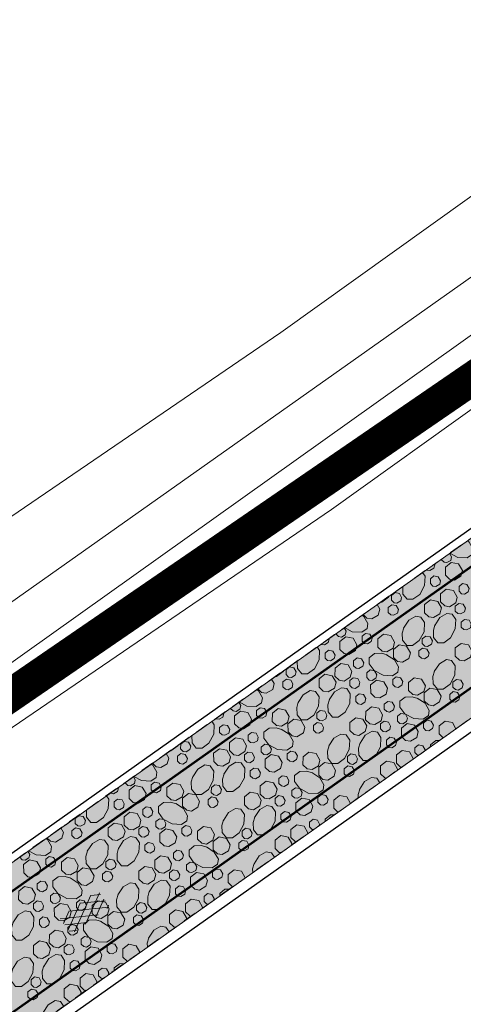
# Model space of a CAD drawing. Header units: metres. Extents: x 148425 to 149111, y 486065 to 486671.
# Tile 70 of 81: x 148836 to 148856, y 486541 to 486585. Entities that reach past the tile are written whole.
import ezdxf

# ---------------------------------------------------------------- set-up
doc = ezdxf.new("R2010")
doc.units = ezdxf.units.M
doc.header["$MEASUREMENT"] = 0
doc.linetypes.add('1-3 (0.10)', pattern=[4, 1, -3])
doc.linetypes.add('DGN Style 2', pattern=[1, 0.6, -0.4])
for name, color, linetype, lineweight in [('BWR-alg-topografie', 7, 'Continuous', 13), ('BWR-nieuw-belijning-1-3 streep dik 100', 51, '1-3 (0.10)', 0), ('BWR-verw-drain ø 80', 60, 'drainagew', 30), ('BWR-verw-situatie', 214, 'DGN Style 2', 13), ('TOP-L-topo objecten vlak', 7, 'Continuous', 0), ('WVB-alg-onderhoek', 7, 'Continuous', 30), ('WVB-alg-werkgrens', 6, 'Continuous', 53), ('WVB-pen-dik 013', 1, 'Continuous', 0), ('WVB-raster-20%', 254, 'Continuous', 30)]:
    doc.layers.add(name, color=color, linetype=linetype, lineweight=lineweight)
doc.styles.add('Style-WORKING', font='WORKING.shx')
doc.linetypes.add('drainagew', pattern='A,2.1,["V",Style-WORKING,S=0.700002,R=0,X=-0.228,Y=-0.367],2.9,-0.32,0.02,-0.32,0.4,-0.32,0.05,-0.32', length=6.75)

# ---------------------------------------------------------------- blocks, each defined once
blk = doc.blocks.new('ASFALT')
at = {"layer": 'BWR-alg-topografie'}
for p, q in [((0.537, 0.737), (-0.001, 0.426)), ((1.137, 0.736), (0, 0.079)), ((1.483, -0.166), (0, 0.693)), ((1.737, 0.736), (0.177, -0.165)), ((2.083, -0.164), (0.524, 0.736)), ((2.113, 0.607), (0.778, -0.165)), ((2.111, 0.166), (1.124, 0.736)), ((2.112, 0.513), (1.725, 0.736)), ((0.884, -0.164), (0, 0.346)), ((0.284, -0.164), (0, 0)), ((2.112, 0.259), (1.377, -0.163)), ((2.113, -0.086), (1.978, -0.163))]:
    blk.add_line(p, q, dxfattribs=at)

msp = doc.modelspace()

# ---------------------------------------------------------------- hatches: boundary and pattern name
at = {"layer": 'WVB-raster-20%', "linetype": 'Continuous', "lineweight": 0}
msp.add_hatch(color=256, dxfattribs=at).paths.add_polyline_path([(148881.41, 486571.474), (148877.61, 486576.856), (148876.778, 486576.267), (148876.59, 486576.134), (148873.345, 486573.845), (148819.821, 486536.01), (148814.821, 486532.476), (148784.362, 486510.962), (148776.146, 486505.143), (148779.979, 486499.688), (148788.271, 486505.553), (148826.535, 486532.613), (148869.871, 486563.316)], flags=0)

# ---------------------------------------------------------------- linework, layer by layer
at = {"layer": 'BWR-nieuw-belijning-1-3 streep dik 100', "color": 7, "const_width": 0.1, "flags": 128}
for points in [[(148878.207, 486576.011), (148785.01, 486510.066)], [(148880.77, 486572.381), (148869.23, 486564.222), (148825.894, 486533.519), (148787.63, 486506.459)]]:
    msp.add_lwpolyline(points, dxfattribs=at)
at = {"layer": 'BWR-verw-drain ø 80', "linetype": 'drainagew', "ltscale": 2.5}
msp.add_line((148843.43, 486553.135), (148877.379, 486577.184), dxfattribs=at)
at = {"layer": 'BWR-verw-drain ø 80', "ltscale": 2.5, "flags": 128}
msp.add_lwpolyline([(148881.706, 486571.055), (148858.77, 486554.809), (148806.123, 486517.537), (148596.266, 486369.117)], dxfattribs=at)
at = {"layer": 'BWR-verw-drain ø 80', "linetype": 'drainagew', "ltscale": 2.5, "flags": 128}
msp.add_lwpolyline([(148591.935, 486375.24), (148606.478, 486385.525), (148659.79, 486423.23), (148687.475, 486442.81), (148740.134, 486480.053), (148771.197, 486502.022), (148807.002, 486527.345), (148824.546, 486539.759), (148843.43, 486553.135)], dxfattribs=at)
at = {"layer": 'BWR-verw-situatie'}
for p, q in [((148819.821, 486536.01), (148873.345, 486573.845)), ((148788.271, 486505.553), (148881.414, 486571.47))]:
    msp.add_line(p, q, dxfattribs=at)
at = {"layer": 'TOP-L-topo objecten vlak', "color": 7, "linetype": 'Continuous', "lineweight": 0}
for p, q in [((148872.072, 486584.701), (148814.329, 486543.836)), ((148873.258, 486583.021), (148816.209, 486542.335)), ((148873.524, 486579.947), (148850.392, 486563.342)), ((148850.392, 486563.342), (148824.969, 486546.005))]:
    msp.add_line(p, q, dxfattribs=at)
at = {"layer": 'TOP-L-topo objecten vlak', "color": 7, "linetype": 'Continuous', "lineweight": 0, "flags": 128}
msp.add_lwpolyline([(148870.307, 486587.202), (148868.349, 486585.8), (148848.118, 486571.311), (148830.057, 486558.979), (148813.283, 486546.996), (148808.272, 486543.416), (148781.696, 486524.539)], dxfattribs=at)
at = {"layer": 'WVB-alg-onderhoek', "lineweight": 40, "ltscale": 500}
msp.add_3dface([(148601.941, 486074.385), (149104.348, 486429.086), (148938.821, 486663.542), (148436.414, 486308.842)], dxfattribs=at)
at = {"layer": 'WVB-alg-werkgrens', "linetype": 'Continuous', "ltscale": 2.5, "const_width": 1.5, "flags": 128}
msp.add_lwpolyline([(148933.417, 486497.811), (148874.414, 486581.384), (148538.89, 486351.023), (148526.845, 486327.911), (148530.985, 486325.229), (148531.106, 486326.817), (148532.707, 486327.686), (148532.626, 486326.155), (148530.985, 486325.229), (148539.247, 486319.878), (148535.438, 486309.432), (148532.522, 486299.181), (148531.73, 486286.904), (148532.07, 486275.415), (148533.054, 486268.785), (148534.125, 486264.381), (148536.125, 486258.311), (148550.85, 486226.663)], close=True, dxfattribs=at)
at = {"layer": 'WVB-pen-dik 013'}
for p, q in [((148855.337, 486561.084), (148855.337, 486561.116)), ((148850.597, 486557.738), (148850.597, 486557.765)), ((148845.857, 486554.391), (148845.857, 486554.414)), ((148855.416, 486553.075), (148855.232, 486553.249)), ((148841.117, 486551.045), (148841.117, 486551.064)), ((148850.683, 486549.722), (148850.492, 486549.903)), ((148836.377, 486547.698), (148836.377, 486547.713))]:
    msp.add_line(p, q, dxfattribs=at)
at = {"layer": 'WVB-pen-dik 013', "flags": 128}
for points in [[(148856.5, 486561.937), (148856.587, 486561.881), (148856.767, 486561.564), (148856.735, 486561.333), (148856.493, 486561.169), (148856.07, 486561.191), (148855.713, 486561.382)], [(148855.703, 486561.374), (148855.794, 486561.214), (148855.752, 486561.056), (148855.582, 486560.954), (148855.453, 486560.973), (148855.337, 486561.084)], [(148855.016, 486560.888), (148855.033, 486560.857), (148854.99, 486560.701), (148854.82, 486560.6), (148854.69, 486560.618), (148854.667, 486560.642)], [(148855.516, 486560.39), (148855.514, 486560.756), (148855.78, 486560.965), (148856.107, 486560.9), (148856.276, 486560.605), (148856.206, 486560.345), (148855.919, 486560.173), (148855.705, 486560.208), (148855.516, 486560.39)], [(148854.486, 486560.514), (148854.597, 486560.347), (148854.578, 486559.924), (148854.364, 486559.528), (148854.057, 486559.305), (148853.795, 486559.304), (148853.604, 486559.543), (148853.593, 486559.862), (148853.601, 486559.888)], [(148854.842, 486560.009), (148854.842, 486560.23), (148854.998, 486560.355), (148855.196, 486560.318), (148855.296, 486560.137), (148855.257, 486559.981), (148855.083, 486559.88), (148854.956, 486559.9), (148854.842, 486560.009)], [(148856.126, 486559.664), (148856.126, 486559.885), (148856.282, 486560.01), (148856.48, 486559.973), (148856.58, 486559.792), (148856.541, 486559.636), (148856.367, 486559.535), (148856.24, 486559.555), (148856.126, 486559.664)], [(148852.992, 486559.458), (148852.961, 486559.401), (148852.657, 486559.177), (148852.594, 486559.177)], [(148853.092, 486559.263), (148853.093, 486559.482), (148853.25, 486559.607), (148853.448, 486559.57), (148853.547, 486559.389), (148853.504, 486559.233), (148853.334, 486559.132), (148853.207, 486559.152), (148853.092, 486559.263)], [(148855.289, 486559.19), (148855.291, 486559.555), (148855.553, 486559.765), (148855.883, 486559.701), (148856.049, 486559.405), (148855.979, 486559.144), (148855.696, 486558.972), (148855.482, 486559.007), (148855.289, 486559.19)], [(148852.439, 486559.067), (148852.559, 486558.856), (148852.489, 486558.596), (148852.203, 486558.424), (148851.988, 486558.46), (148851.815, 486558.626)], [(148852.947, 486558.714), (148852.947, 486558.935), (148853.103, 486559.06), (148853.301, 486559.019), (148853.401, 486558.842), (148853.362, 486558.686), (148853.188, 486558.585), (148853.061, 486558.605), (148852.947, 486558.714)], [(148854.577, 486558.702), (148854.576, 486559.068), (148854.841, 486559.277), (148855.169, 486559.212), (148855.337, 486558.918), (148855.267, 486558.657), (148854.981, 486558.486), (148854.767, 486558.521), (148854.577, 486558.702)], [(148855.958, 486558.775), (148855.955, 486558.996), (148856.115, 486559.121), (148856.313, 486559.083), (148856.413, 486558.903), (148856.37, 486558.747), (148856.2, 486558.645), (148856.07, 486558.664), (148855.958, 486558.775)], [(148851.762, 486558.589), (148851.847, 486558.534), (148852.027, 486558.218), (148851.994, 486557.987), (148851.753, 486557.822), (148851.33, 486557.845), (148850.976, 486558.033)], [(148853.634, 486558.006), (148853.864, 486558.361), (148854.178, 486558.543), (148854.412, 486558.506), (148854.577, 486558.265), (148854.554, 486557.842), (148854.341, 486557.446), (148854.037, 486557.222), (148853.773, 486557.223), (148853.585, 486557.46), (148853.57, 486557.78), (148853.642, 486558.024)], [(148855.035, 486558.132), (148855.267, 486558.488), (148855.58, 486558.669), (148855.816, 486558.634), (148855.977, 486558.393), (148855.958, 486557.969), (148855.744, 486557.574), (148855.437, 486557.351), (148855.174, 486557.349), (148854.984, 486557.588), (148854.973, 486557.908), (148855.043, 486558.15)], [(148856.222, 486558.055), (148856.222, 486558.275), (148856.378, 486558.401), (148856.576, 486558.363), (148856.676, 486558.183), (148856.637, 486558.026), (148856.463, 486557.925), (148856.336, 486557.945), (148856.222, 486558.055)], [(148850.964, 486558.025), (148851.054, 486557.867), (148851.012, 486557.709), (148850.842, 486557.608), (148850.713, 486557.626), (148850.597, 486557.738)], [(148850.775, 486557.043), (148850.774, 486557.41), (148851.04, 486557.619), (148851.367, 486557.553), (148851.535, 486557.259), (148851.465, 486556.998), (148851.179, 486556.827), (148850.965, 486556.862), (148850.775, 486557.043)], [(148851.765, 486557.427), (148851.766, 486557.648), (148851.923, 486557.771), (148852.121, 486557.733), (148852.222, 486557.557), (148852.18, 486557.399), (148852.01, 486557.297), (148851.881, 486557.316), (148851.765, 486557.427)], [(148852.472, 486557.158), (148852.474, 486557.524), (148852.737, 486557.733), (148853.066, 486557.669), (148853.232, 486557.373), (148853.162, 486557.113), (148852.88, 486556.941), (148852.665, 486556.976), (148852.472, 486557.158)], [(148854.472, 486557.309), (148854.473, 486557.527), (148854.629, 486557.653), (148854.827, 486557.615), (148854.927, 486557.435), (148854.884, 486557.279), (148854.714, 486557.177), (148854.587, 486557.197), (148854.472, 486557.309)], [(148850.277, 486557.539), (148850.293, 486557.51), (148850.25, 486557.355), (148850.08, 486557.253), (148849.95, 486557.272), (148849.929, 486557.293)], [(148853.179, 486556.687), (148853.177, 486557.053), (148853.441, 486557.26), (148853.771, 486557.196), (148853.939, 486556.902), (148853.869, 486556.641), (148853.583, 486556.47), (148853.368, 486556.505), (148853.179, 486556.687)], [(148855.957, 486556.748), (148855.956, 486557.114), (148856.221, 486557.323), (148856.549, 486557.257), (148856.717, 486556.963), (148856.647, 486556.702), (148856.361, 486556.531), (148856.146, 486556.566), (148855.957, 486556.748)], [(148849.747, 486557.164), (148849.857, 486557.001), (148849.838, 486556.577), (148849.624, 486556.182), (148849.317, 486555.958), (148849.054, 486555.957), (148848.864, 486556.196), (148848.853, 486556.515), (148848.859, 486556.536)], [(148850.102, 486556.663), (148850.102, 486556.883), (148850.258, 486557.009), (148850.456, 486556.971), (148850.556, 486556.791), (148850.516, 486556.634), (148850.343, 486556.533), (148850.216, 486556.553), (148850.102, 486556.663)], [(148852.872, 486556.81), (148853.227, 486556.58), (148853.407, 486556.263), (148853.374, 486556.032), (148853.133, 486555.868), (148852.71, 486555.89), (148852.312, 486556.102), (148852.09, 486556.408), (148852.091, 486556.671), (148852.326, 486556.859), (148852.646, 486556.874), (148852.89, 486556.801)], [(148854.327, 486556.76), (148854.327, 486556.98), (148854.483, 486557.106), (148854.681, 486557.065), (148854.781, 486556.888), (148854.742, 486556.731), (148854.568, 486556.63), (148854.441, 486556.65), (148854.327, 486556.76)], [(148850.549, 486555.843), (148850.551, 486556.209), (148850.813, 486556.418), (148851.143, 486556.354), (148851.309, 486556.058), (148851.239, 486555.798), (148850.956, 486555.626), (148850.742, 486555.661), (148850.549, 486555.843)], [(148851.386, 486556.318), (148851.386, 486556.538), (148851.542, 486556.664), (148851.74, 486556.626), (148851.84, 486556.446), (148851.801, 486556.289), (148851.627, 486556.188), (148851.5, 486556.208), (148851.386, 486556.318)], [(148855.014, 486556.051), (148855.243, 486556.406), (148855.558, 486556.589), (148855.792, 486556.552), (148855.957, 486556.31), (148855.934, 486555.887), (148855.721, 486555.492), (148855.417, 486555.268), (148855.153, 486555.268), (148854.964, 486555.505), (148854.95, 486555.825), (148855.022, 486556.069)], [(148848.248, 486556.105), (148848.221, 486556.054), (148847.917, 486555.83), (148847.86, 486555.83)], [(148848.351, 486555.917), (148848.353, 486556.135), (148848.509, 486556.261), (148848.707, 486556.223), (148848.807, 486556.043), (148848.764, 486555.887), (148848.594, 486555.785), (148848.467, 486555.805), (148848.351, 486555.917)], [(148849.837, 486555.356), (148849.835, 486555.722), (148850.101, 486555.931), (148850.429, 486555.865), (148850.597, 486555.571), (148850.527, 486555.31), (148850.241, 486555.139), (148850.026, 486555.174), (148849.837, 486555.356)], [(148851.977, 486555.783), (148851.977, 486556.004), (148852.135, 486556.127), (148852.333, 486556.09), (148852.434, 486555.913), (148852.392, 486555.755), (148852.222, 486555.653), (148852.092, 486555.672), (148851.977, 486555.783)], [(148847.7, 486555.717), (148847.819, 486555.51), (148847.749, 486555.249), (148847.462, 486555.078), (148847.248, 486555.113), (148847.077, 486555.277)], [(148848.207, 486555.368), (148848.207, 486555.588), (148848.363, 486555.714), (148848.561, 486555.673), (148848.661, 486555.496), (148848.621, 486555.339), (148848.448, 486555.238), (148848.321, 486555.258), (148848.207, 486555.368)], [(148851.218, 486555.428), (148851.215, 486555.649), (148851.375, 486555.774), (148851.573, 486555.736), (148851.672, 486555.556), (148851.629, 486555.4), (148851.459, 486555.299), (148851.33, 486555.317), (148851.218, 486555.428)], [(148852.155, 486555.089), (148852.154, 486555.455), (148852.419, 486555.664), (148852.747, 486555.599), (148852.915, 486555.304), (148852.845, 486555.044), (148852.559, 486554.872), (148852.345, 486554.907), (148852.155, 486555.089)], [(148853.145, 486555.473), (148853.146, 486555.693), (148853.303, 486555.817), (148853.501, 486555.779), (148853.602, 486555.602), (148853.56, 486555.444), (148853.39, 486555.343), (148853.261, 486555.361), (148853.145, 486555.473)], [(148853.852, 486555.204), (148853.854, 486555.569), (148854.116, 486555.779), (148854.446, 486555.715), (148854.612, 486555.419), (148854.542, 486555.158), (148854.26, 486554.986), (148854.045, 486555.022), (148853.852, 486555.204)], [(148855.851, 486555.354), (148855.853, 486555.573), (148856.009, 486555.698), (148856.207, 486555.661), (148856.307, 486555.48), (148856.264, 486555.324), (148856.094, 486555.223), (148855.967, 486555.243), (148855.851, 486555.354)], [(148847.025, 486555.24), (148847.106, 486555.188), (148847.287, 486554.871), (148847.254, 486554.64), (148847.012, 486554.476), (148846.589, 486554.498), (148846.24, 486554.685)], [(148848.894, 486554.659), (148849.123, 486555.014), (148849.438, 486555.197), (148849.672, 486555.16), (148849.837, 486554.918), (148849.814, 486554.495), (148849.601, 486554.099), (148849.297, 486553.876), (148849.033, 486553.876), (148848.844, 486554.113), (148848.83, 486554.433), (148848.902, 486554.677)], [(148850.295, 486554.785), (148850.527, 486555.142), (148850.839, 486555.323), (148851.076, 486555.288), (148851.237, 486555.046), (148851.217, 486554.623), (148851.004, 486554.227), (148850.696, 486554.004), (148850.434, 486554.002), (148850.244, 486554.242), (148850.233, 486554.561), (148850.303, 486554.804)], [(148851.482, 486554.708), (148851.482, 486554.929), (148851.638, 486555.054), (148851.836, 486555.017), (148851.936, 486554.836), (148851.896, 486554.68), (148851.723, 486554.579), (148851.595, 486554.599), (148851.482, 486554.708)], [(148854.558, 486554.732), (148854.557, 486555.098), (148854.821, 486555.306), (148855.15, 486555.242), (148855.318, 486554.947), (148855.248, 486554.687), (148854.962, 486554.515), (148854.748, 486554.551), (148854.558, 486554.732)], [(148855.707, 486554.805), (148855.707, 486555.026), (148855.863, 486555.151), (148856.06, 486555.11), (148856.161, 486554.933), (148856.121, 486554.777), (148855.948, 486554.676), (148855.82, 486554.696), (148855.707, 486554.805)], [(148846.226, 486554.675), (148846.313, 486554.521), (148846.272, 486554.363), (148846.102, 486554.261), (148845.972, 486554.28), (148845.857, 486554.391)], [(148852.766, 486554.363), (148852.766, 486554.584), (148852.922, 486554.709), (148853.12, 486554.672), (148853.22, 486554.491), (148853.18, 486554.335), (148853.007, 486554.234), (148852.88, 486554.254), (148852.766, 486554.363)], [(148854.251, 486554.855), (148854.606, 486554.625), (148854.787, 486554.309), (148854.754, 486554.078), (148854.512, 486553.913), (148854.089, 486553.936), (148853.692, 486554.148), (148853.47, 486554.453), (148853.471, 486554.717), (148853.706, 486554.904), (148854.026, 486554.919), (148854.27, 486554.847)], [(148845.538, 486554.189), (148845.552, 486554.164), (148845.509, 486554.008), (148845.339, 486553.906), (148845.21, 486553.925), (148845.191, 486553.944)], [(148846.035, 486553.697), (148846.034, 486554.063), (148846.299, 486554.272), (148846.627, 486554.207), (148846.795, 486553.912), (148846.725, 486553.651), (148846.439, 486553.48), (148846.225, 486553.515), (148846.035, 486553.697)], [(148847.025, 486554.081), (148847.025, 486554.301), (148847.183, 486554.425), (148847.381, 486554.387), (148847.482, 486554.21), (148847.44, 486554.052), (148847.27, 486553.95), (148847.14, 486553.969), (148847.025, 486554.081)], [(148847.732, 486553.812), (148847.734, 486554.177), (148847.996, 486554.387), (148848.326, 486554.323), (148848.492, 486554.027), (148848.422, 486553.766), (148848.14, 486553.594), (148847.925, 486553.629), (148847.732, 486553.812)], [(148849.731, 486553.962), (148849.733, 486554.181), (148849.889, 486554.306), (148850.087, 486554.269), (148850.187, 486554.088), (148850.144, 486553.932), (148849.974, 486553.831), (148849.847, 486553.851), (148849.731, 486553.962)], [(148851.929, 486553.888), (148851.931, 486554.254), (148852.193, 486554.464), (148852.523, 486554.4), (148852.689, 486554.104), (148852.619, 486553.843), (148852.336, 486553.671), (148852.121, 486553.706), (148851.929, 486553.888)], [(148853.357, 486553.829), (148853.357, 486554.049), (148853.515, 486554.173), (148853.713, 486554.135), (148853.813, 486553.958), (148853.772, 486553.8), (148853.602, 486553.699), (148853.472, 486553.717), (148853.357, 486553.829)], [(148845.009, 486553.815), (148845.117, 486553.654), (148845.097, 486553.231), (148844.884, 486552.835), (148844.576, 486552.612), (148844.314, 486552.61), (148844.124, 486552.849), (148844.113, 486553.169), (148844.117, 486553.185)], [(148845.361, 486553.316), (148845.362, 486553.537), (148845.518, 486553.662), (148845.716, 486553.624), (148845.816, 486553.444), (148845.776, 486553.288), (148845.603, 486553.187), (148845.475, 486553.207), (148845.361, 486553.316)], [(148848.438, 486553.34), (148848.437, 486553.706), (148848.701, 486553.914), (148849.03, 486553.85), (148849.198, 486553.555), (148849.128, 486553.295), (148848.842, 486553.123), (148848.628, 486553.159), (148848.438, 486553.34)], [(148849.586, 486553.413), (148849.587, 486553.634), (148849.743, 486553.759), (148849.94, 486553.718), (148850.041, 486553.541), (148850.001, 486553.385), (148849.828, 486553.284), (148849.7, 486553.304), (148849.586, 486553.413)], [(148851.217, 486553.401), (148851.215, 486553.767), (148851.481, 486553.976), (148851.809, 486553.911), (148851.977, 486553.616), (148851.907, 486553.356), (148851.621, 486553.184), (148851.406, 486553.22), (148851.217, 486553.401)], [(148852.598, 486553.474), (148852.595, 486553.695), (148852.754, 486553.82), (148852.952, 486553.782), (148853.052, 486553.602), (148853.009, 486553.446), (148852.839, 486553.344), (148852.71, 486553.363), (148852.598, 486553.474)], [(148853.535, 486553.134), (148853.534, 486553.501), (148853.799, 486553.71), (148854.127, 486553.644), (148854.295, 486553.35), (148854.225, 486553.089), (148853.939, 486552.918), (148853.724, 486552.953), (148853.535, 486553.134)], [(148854.525, 486553.518), (148854.525, 486553.739), (148854.683, 486553.862), (148854.881, 486553.825), (148854.981, 486553.648), (148854.94, 486553.49), (148854.77, 486553.388), (148854.64, 486553.407), (148854.525, 486553.518)], [(148855.232, 486553.249), (148855.234, 486553.615), (148855.496, 486553.824), (148855.826, 486553.76), (148855.985, 486553.478)], [(148846.646, 486552.971), (148846.646, 486553.192), (148846.802, 486553.317), (148847, 486553.279), (148847.1, 486553.099), (148847.06, 486552.943), (148846.887, 486552.841), (148846.759, 486552.862), (148846.646, 486552.971)], [(148848.131, 486553.463), (148848.486, 486553.233), (148848.667, 486552.917), (148848.634, 486552.686), (148848.392, 486552.521), (148847.969, 486552.544), (148847.572, 486552.756), (148847.35, 486553.061), (148847.351, 486553.325), (148847.586, 486553.512), (148847.906, 486553.527), (148848.15, 486553.454)], [(148850.273, 486552.705), (148850.503, 486553.06), (148850.818, 486553.242), (148851.052, 486553.205), (148851.217, 486552.964), (148851.194, 486552.541), (148850.981, 486552.145), (148850.677, 486551.921), (148850.413, 486551.922), (148850.224, 486552.159), (148850.209, 486552.479), (148850.282, 486552.723)], [(148851.675, 486552.831), (148851.906, 486553.187), (148852.219, 486553.368), (148852.455, 486553.333), (148852.617, 486553.092), (148852.597, 486552.668), (148852.384, 486552.273), (148852.076, 486552.049), (148851.814, 486552.048), (148851.624, 486552.287), (148851.613, 486552.606), (148851.683, 486552.849)], [(148843.504, 486552.751), (148843.481, 486552.707), (148843.177, 486552.484), (148843.126, 486552.484)], [(148843.611, 486552.57), (148843.613, 486552.789), (148843.769, 486552.914), (148843.967, 486552.876), (148844.067, 486552.696), (148844.024, 486552.54), (148843.854, 486552.439), (148843.727, 486552.459), (148843.611, 486552.57)], [(148845.809, 486552.496), (148845.811, 486552.862), (148846.073, 486553.071), (148846.403, 486553.007), (148846.569, 486552.712), (148846.499, 486552.451), (148846.216, 486552.279), (148846.001, 486552.314), (148845.809, 486552.496)], [(148847.237, 486552.437), (148847.237, 486552.657), (148847.395, 486552.781), (148847.593, 486552.743), (148847.693, 486552.566), (148847.652, 486552.408), (148847.482, 486552.307), (148847.352, 486552.325), (148847.237, 486552.437)], [(148852.861, 486552.754), (148852.862, 486552.974), (148853.018, 486553.1), (148853.216, 486553.062), (148853.316, 486552.882), (148853.276, 486552.725), (148853.103, 486552.624), (148852.975, 486552.644), (148852.861, 486552.754)], [(148854.145, 486552.409), (148854.146, 486552.629), (148854.302, 486552.755), (148854.5, 486552.717), (148854.6, 486552.537), (148854.588, 486552.488)], [(148854.85, 486552.674), (148854.85, 486552.762), (148855.085, 486552.95), (148855.25, 486552.957)], [(148842.962, 486552.368), (148843.078, 486552.163), (148843.008, 486551.903), (148842.722, 486551.731), (148842.508, 486551.766), (148842.339, 486551.928)], [(148843.466, 486552.021), (148843.467, 486552.242), (148843.623, 486552.367), (148843.82, 486552.326), (148843.921, 486552.149), (148843.881, 486551.993), (148843.708, 486551.891), (148843.58, 486551.912), (148843.466, 486552.021)], [(148845.097, 486552.009), (148845.095, 486552.375), (148845.361, 486552.584), (148845.689, 486552.519), (148845.857, 486552.224), (148845.787, 486551.964), (148845.501, 486551.792), (148845.286, 486551.828), (148845.097, 486552.009)], [(148846.478, 486552.081), (148846.475, 486552.303), (148846.634, 486552.428), (148846.832, 486552.39), (148846.932, 486552.209), (148846.889, 486552.054), (148846.719, 486551.952), (148846.59, 486551.971), (148846.478, 486552.081)], [(148847.415, 486551.742), (148847.414, 486552.109), (148847.679, 486552.317), (148848.007, 486552.252), (148848.175, 486551.958), (148848.105, 486551.697), (148847.819, 486551.526), (148847.604, 486551.561), (148847.415, 486551.742)], [(148848.405, 486552.126), (148848.405, 486552.347), (148848.563, 486552.47), (148848.761, 486552.432), (148848.861, 486552.255), (148848.82, 486552.098), (148848.65, 486551.996), (148848.52, 486552.015), (148848.405, 486552.126)], [(148849.112, 486551.857), (148849.114, 486552.223), (148849.376, 486552.432), (148849.706, 486552.368), (148849.872, 486552.072), (148849.802, 486551.812), (148849.519, 486551.64), (148849.305, 486551.675), (148849.112, 486551.857)], [(148851.111, 486552.008), (148851.113, 486552.226), (148851.269, 486552.352), (148851.467, 486552.314), (148851.567, 486552.134), (148851.524, 486551.978), (148851.354, 486551.876), (148851.227, 486551.896), (148851.111, 486552.008)], [(148853.309, 486551.934), (148853.311, 486552.3), (148853.573, 486552.509), (148853.902, 486552.445), (148854.069, 486552.149), (148854.059, 486552.113)], [(148854.31, 486552.291), (148854.259, 486552.299), (148854.145, 486552.409)], [(148842.288, 486551.892), (148842.366, 486551.841), (148842.547, 486551.525), (148842.514, 486551.294), (148842.272, 486551.129), (148841.849, 486551.152), (148841.503, 486551.336)], [(148844.153, 486551.312), (148844.383, 486551.667), (148844.698, 486551.85), (148844.932, 486551.813), (148845.097, 486551.571), (148845.074, 486551.148), (148844.861, 486550.753), (148844.556, 486550.529), (148844.293, 486550.53), (148844.104, 486550.767), (148844.089, 486551.087), (148844.162, 486551.331)], [(148845.555, 486551.439), (148845.786, 486551.795), (148846.099, 486551.976), (148846.335, 486551.941), (148846.496, 486551.7), (148846.477, 486551.276), (148846.264, 486550.881), (148845.956, 486550.657), (148845.694, 486550.656), (148845.504, 486550.895), (148845.493, 486551.214), (148845.563, 486551.457)], [(148849.818, 486551.386), (148849.817, 486551.752), (148850.08, 486551.959), (148850.41, 486551.895), (148850.578, 486551.601), (148850.508, 486551.34), (148850.222, 486551.169), (148850.008, 486551.204), (148849.818, 486551.386)], [(148852.597, 486551.447), (148852.595, 486551.813), (148852.861, 486552.022), (148853.189, 486551.956), (148853.357, 486551.662), (148853.341, 486551.605)], [(148853.54, 486551.746), (148853.501, 486551.752), (148853.309, 486551.934)], [(148846.741, 486551.362), (148846.742, 486551.582), (148846.898, 486551.708), (148847.096, 486551.67), (148847.196, 486551.49), (148847.156, 486551.333), (148846.983, 486551.232), (148846.855, 486551.252), (148846.741, 486551.362)], [(148849.511, 486551.508), (148849.866, 486551.279), (148850.047, 486550.962), (148850.014, 486550.731), (148849.772, 486550.567), (148849.349, 486550.589), (148848.952, 486550.801), (148848.73, 486551.107), (148848.73, 486551.37), (148848.965, 486551.558), (148849.285, 486551.572), (148849.529, 486551.5)], [(148850.966, 486551.459), (148850.967, 486551.679), (148851.123, 486551.805), (148851.32, 486551.764), (148851.421, 486551.587), (148851.381, 486551.43), (148851.208, 486551.329), (148851.08, 486551.349), (148850.966, 486551.459)], [(148852.848, 486551.255), (148852.786, 486551.265), (148852.597, 486551.447)], [(148841.487, 486551.325), (148841.573, 486551.174), (148841.532, 486551.016), (148841.362, 486550.915), (148841.232, 486550.933), (148841.117, 486551.045)], [(148842.285, 486550.734), (148842.285, 486550.955), (148842.443, 486551.078), (148842.641, 486551.04), (148842.741, 486550.863), (148842.7, 486550.705), (148842.53, 486550.604), (148842.4, 486550.623), (148842.285, 486550.734)], [(148842.992, 486550.465), (148842.994, 486550.831), (148843.256, 486551.04), (148843.586, 486550.976), (148843.752, 486550.68), (148843.682, 486550.42), (148843.399, 486550.248), (148843.185, 486550.283), (148842.992, 486550.465)], [(148847.188, 486550.542), (148847.19, 486550.907), (148847.453, 486551.117), (148847.782, 486551.053), (148847.948, 486550.757), (148847.878, 486550.496), (148847.596, 486550.325), (148847.381, 486550.36), (148847.188, 486550.542)], [(148848.025, 486551.016), (148848.026, 486551.237), (148848.182, 486551.363), (148848.38, 486551.325), (148848.48, 486551.144), (148848.44, 486550.988), (148848.267, 486550.887), (148848.139, 486550.907), (148848.025, 486551.016)], [(148851.653, 486550.75), (148851.883, 486551.105), (148852.198, 486551.288), (148852.432, 486551.251), (148852.565, 486551.055)], [(148840.8, 486550.84), (148840.812, 486550.817), (148840.769, 486550.661), (148840.599, 486550.56), (148840.47, 486550.579), (148840.453, 486550.595)], [(148841.295, 486550.35), (148841.294, 486550.716), (148841.559, 486550.925), (148841.887, 486550.86), (148842.055, 486550.565), (148841.985, 486550.305), (148841.699, 486550.134), (148841.484, 486550.169), (148841.295, 486550.35)], [(148843.698, 486549.993), (148843.697, 486550.36), (148843.96, 486550.567), (148844.29, 486550.503), (148844.458, 486550.209), (148844.388, 486549.948), (148844.102, 486549.777), (148843.888, 486549.812), (148843.698, 486549.993)], [(148844.991, 486550.616), (148844.993, 486550.834), (148845.149, 486550.96), (148845.347, 486550.922), (148845.447, 486550.742), (148845.404, 486550.586), (148845.234, 486550.484), (148845.107, 486550.504), (148844.991, 486550.616)], [(148846.477, 486550.055), (148846.475, 486550.421), (148846.741, 486550.63), (148847.069, 486550.564), (148847.237, 486550.27), (148847.167, 486550.009), (148846.881, 486549.838), (148846.666, 486549.873), (148846.477, 486550.055)], [(148848.617, 486550.482), (148848.617, 486550.703), (148848.775, 486550.826), (148848.973, 486550.789), (148849.073, 486550.612), (148849.032, 486550.454), (148848.862, 486550.352), (148848.732, 486550.371), (148848.617, 486550.482)], [(148851.596, 486550.369), (148851.589, 486550.524), (148851.662, 486550.768)], [(148840.271, 486550.466), (148840.376, 486550.308), (148840.357, 486549.884), (148840.144, 486549.488), (148839.836, 486549.265), (148839.574, 486549.264), (148839.384, 486549.503), (148839.373, 486549.822), (148839.376, 486549.833)], [(148840.621, 486549.969), (148840.622, 486550.19), (148840.778, 486550.316), (148840.976, 486550.278), (148841.076, 486550.097), (148841.036, 486549.941), (148840.863, 486549.84), (148840.735, 486549.86), (148840.621, 486549.969)], [(148843.391, 486550.116), (148843.746, 486549.887), (148843.927, 486549.57), (148843.894, 486549.339), (148843.652, 486549.174), (148843.229, 486549.197), (148842.832, 486549.409), (148842.61, 486549.715), (148842.61, 486549.978), (148842.845, 486550.166), (148843.165, 486550.18), (148843.409, 486550.108)], [(148844.846, 486550.067), (148844.847, 486550.287), (148845.003, 486550.413), (148845.2, 486550.371), (148845.301, 486550.194), (148845.261, 486550.038), (148845.088, 486549.937), (148844.96, 486549.957), (148844.846, 486550.067)], [(148847.858, 486550.127), (148847.855, 486550.348), (148848.014, 486550.473), (148848.212, 486550.435), (148848.312, 486550.255), (148848.269, 486550.099), (148848.099, 486549.997), (148847.97, 486550.016), (148847.858, 486550.127)], [(148848.795, 486549.788), (148848.793, 486550.154), (148849.059, 486550.363), (148849.387, 486550.298), (148849.555, 486550.003), (148849.485, 486549.742), (148849.199, 486549.571), (148848.984, 486549.606), (148848.795, 486549.788)], [(148849.785, 486550.172), (148849.785, 486550.392), (148849.943, 486550.516), (148850.141, 486550.478), (148850.241, 486550.301), (148850.2, 486550.143), (148850.03, 486550.041), (148849.9, 486550.06), (148849.785, 486550.172)], [(148850.492, 486549.903), (148850.494, 486550.268), (148850.756, 486550.478), (148851.086, 486550.414), (148851.249, 486550.123)], [(148841.068, 486549.15), (148841.07, 486549.515), (148841.333, 486549.725), (148841.662, 486549.661), (148841.828, 486549.365), (148841.758, 486549.104), (148841.476, 486548.932), (148841.261, 486548.968), (148841.068, 486549.15)], [(148841.905, 486549.624), (148841.906, 486549.845), (148842.062, 486549.971), (148842.26, 486549.933), (148842.36, 486549.752), (148842.32, 486549.596), (148842.147, 486549.495), (148842.019, 486549.515), (148841.905, 486549.624)], [(148845.533, 486549.358), (148845.763, 486549.713), (148846.078, 486549.896), (148846.312, 486549.859), (148846.477, 486549.617), (148846.454, 486549.194), (148846.24, 486548.798), (148845.936, 486548.575), (148845.673, 486548.575), (148845.484, 486548.812), (148845.469, 486549.132), (148845.542, 486549.376)], [(148846.934, 486549.484), (148847.166, 486549.841), (148847.479, 486550.022), (148847.715, 486549.986), (148847.876, 486549.745), (148847.857, 486549.322), (148847.644, 486548.926), (148847.336, 486548.703), (148847.074, 486548.701), (148846.884, 486548.94), (148846.872, 486549.26), (148846.943, 486549.502)], [(148848.121, 486549.407), (148848.122, 486549.628), (148848.278, 486549.753), (148848.476, 486549.715), (148848.576, 486549.535), (148848.536, 486549.379), (148848.363, 486549.278), (148848.235, 486549.298), (148848.121, 486549.407)], [(148838.761, 486549.398), (148838.74, 486549.361), (148838.436, 486549.137), (148838.391, 486549.137)], [(148838.871, 486549.223), (148838.873, 486549.442), (148839.029, 486549.568), (148839.227, 486549.53), (148839.327, 486549.349), (148839.284, 486549.194), (148839.114, 486549.092), (148838.986, 486549.112), (148838.871, 486549.223)], [(148840.357, 486548.663), (148840.355, 486549.029), (148840.621, 486549.238), (148840.948, 486549.172), (148841.117, 486548.878), (148841.047, 486548.617), (148840.761, 486548.446), (148840.546, 486548.481), (148840.357, 486548.663)], [(148842.497, 486549.09), (148842.497, 486549.311), (148842.655, 486549.434), (148842.853, 486549.397), (148842.953, 486549.22), (148842.912, 486549.062), (148842.742, 486548.96), (148842.612, 486548.979), (148842.497, 486549.09)], [(148849.405, 486549.062), (148849.406, 486549.283), (148849.562, 486549.408), (148849.76, 486549.37), (148849.86, 486549.19), (148849.844, 486549.127)], [(148850.11, 486549.316), (148850.11, 486549.416), (148850.345, 486549.603), (148850.528, 486549.612)], [(148838.223, 486549.018), (148838.338, 486548.817), (148838.268, 486548.556), (148837.982, 486548.385), (148837.768, 486548.42), (148837.602, 486548.579)], [(148838.726, 486548.674), (148838.727, 486548.895), (148838.883, 486549.021), (148839.08, 486548.979), (148839.181, 486548.802), (148839.141, 486548.646), (148838.968, 486548.545), (148838.84, 486548.565), (148838.726, 486548.674)], [(148841.738, 486548.735), (148841.735, 486548.956), (148841.894, 486549.081), (148842.092, 486549.043), (148842.192, 486548.863), (148842.149, 486548.707), (148841.979, 486548.605), (148841.85, 486548.624), (148841.738, 486548.735)], [(148842.675, 486548.396), (148842.673, 486548.762), (148842.939, 486548.971), (148843.267, 486548.905), (148843.435, 486548.611), (148843.365, 486548.35), (148843.079, 486548.179), (148842.864, 486548.214), (148842.675, 486548.396)], [(148843.665, 486548.779), (148843.665, 486549), (148843.823, 486549.124), (148844.021, 486549.086), (148844.121, 486548.909), (148844.08, 486548.751), (148843.91, 486548.649), (148843.78, 486548.668), (148843.665, 486548.779)], [(148844.372, 486548.51), (148844.374, 486548.876), (148844.636, 486549.086), (148844.966, 486549.022), (148845.132, 486548.726), (148845.062, 486548.465), (148844.779, 486548.293), (148844.565, 486548.328), (148844.372, 486548.51)], [(148846.371, 486548.661), (148846.373, 486548.88), (148846.529, 486549.005), (148846.727, 486548.967), (148846.827, 486548.787), (148846.784, 486548.631), (148846.614, 486548.53), (148846.486, 486548.55), (148846.371, 486548.661)], [(148848.568, 486548.587), (148848.57, 486548.953), (148848.832, 486549.163), (148849.162, 486549.099), (148849.328, 486548.803), (148849.315, 486548.752)], [(148849.583, 486548.943), (148849.519, 486548.953), (148849.405, 486549.062)], [(148837.551, 486548.543), (148837.626, 486548.494), (148837.807, 486548.178), (148837.774, 486547.947), (148837.532, 486547.782), (148837.109, 486547.805), (148836.766, 486547.988)], [(148839.413, 486547.966), (148839.643, 486548.321), (148839.958, 486548.503), (148840.192, 486548.467), (148840.356, 486548.225), (148840.334, 486547.802), (148840.12, 486547.406), (148839.816, 486547.182), (148839.553, 486547.183), (148839.364, 486547.42), (148839.349, 486547.74), (148839.422, 486547.984)], [(148840.814, 486548.092), (148841.046, 486548.449), (148841.359, 486548.63), (148841.595, 486548.594), (148841.756, 486548.353), (148841.737, 486547.93), (148841.524, 486547.534), (148841.216, 486547.311), (148840.954, 486547.309), (148840.764, 486547.548), (148840.752, 486547.868), (148840.823, 486548.11)], [(148842.001, 486548.015), (148842.001, 486548.236), (148842.158, 486548.361), (148842.356, 486548.323), (148842.456, 486548.143), (148842.416, 486547.987), (148842.243, 486547.885), (148842.115, 486547.906), (148842.001, 486548.015)], [(148845.078, 486548.039), (148845.077, 486548.405), (148845.34, 486548.613), (148845.67, 486548.549), (148845.838, 486548.254), (148845.768, 486547.994), (148845.482, 486547.822), (148845.267, 486547.857), (148845.078, 486548.039)], [(148846.226, 486548.112), (148846.227, 486548.333), (148846.383, 486548.458), (148846.58, 486548.417), (148846.681, 486548.24), (148846.641, 486548.084), (148846.468, 486547.983), (148846.34, 486548.003), (148846.226, 486548.112)], [(148847.857, 486548.1), (148847.855, 486548.466), (148848.121, 486548.675), (148848.448, 486548.61), (148848.617, 486548.315), (148848.597, 486548.244)], [(148848.813, 486548.397), (148848.761, 486548.405), (148848.568, 486548.587)], [(148836.749, 486547.976), (148836.833, 486547.827), (148836.792, 486547.67), (148836.622, 486547.568), (148836.492, 486547.587), (148836.377, 486547.698)], [(148843.285, 486547.67), (148843.286, 486547.89), (148843.442, 486548.016), (148843.64, 486547.978), (148843.74, 486547.798), (148843.7, 486547.641), (148843.527, 486547.54), (148843.399, 486547.561), (148843.285, 486547.67)], [(148844.771, 486548.162), (148845.126, 486547.932), (148845.307, 486547.616), (148845.274, 486547.385), (148845.032, 486547.22), (148844.609, 486547.243), (148844.211, 486547.455), (148843.99, 486547.76), (148843.99, 486548.024), (148844.225, 486548.211), (148844.545, 486548.226), (148844.789, 486548.153)], [(148846.913, 486547.403), (148847.143, 486547.759), (148847.458, 486547.941), (148847.692, 486547.904), (148847.83, 486547.701)], [(148848.121, 486547.906), (148848.046, 486547.919), (148847.857, 486548.1)], [(148836.555, 486547.004), (148836.553, 486547.37), (148836.819, 486547.579), (148837.147, 486547.513), (148837.315, 486547.219), (148837.245, 486546.958), (148836.959, 486546.787), (148836.744, 486546.822), (148836.555, 486547.004)], [(148837.545, 486547.387), (148837.545, 486547.608), (148837.703, 486547.731), (148837.901, 486547.694), (148838.001, 486547.517), (148837.96, 486547.359), (148837.79, 486547.257), (148837.66, 486547.276), (148837.545, 486547.387)], [(148838.252, 486547.118), (148838.254, 486547.484), (148838.516, 486547.694), (148838.846, 486547.63), (148839.012, 486547.334), (148838.942, 486547.073), (148838.659, 486546.901), (148838.445, 486546.936), (148838.252, 486547.118)], [(148840.251, 486547.269), (148840.253, 486547.488), (148840.409, 486547.613), (148840.607, 486547.575), (148840.707, 486547.395), (148840.664, 486547.239), (148840.494, 486547.137), (148840.366, 486547.158), (148840.251, 486547.269)], [(148842.448, 486547.195), (148842.45, 486547.561), (148842.712, 486547.77), (148843.042, 486547.706), (148843.208, 486547.411), (148843.138, 486547.15), (148842.856, 486546.978), (148842.641, 486547.013), (148842.448, 486547.195)], [(148843.877, 486547.136), (148843.877, 486547.356), (148844.035, 486547.48), (148844.233, 486547.442), (148844.333, 486547.265), (148844.291, 486547.107), (148844.121, 486547.006), (148843.992, 486547.024), (148843.877, 486547.136)], [(148846.857, 486547.011), (148846.849, 486547.178), (148846.922, 486547.422)], [(148838.958, 486546.647), (148838.957, 486547.013), (148839.22, 486547.221), (148839.55, 486547.157), (148839.718, 486546.862), (148839.648, 486546.602), (148839.362, 486546.43), (148839.147, 486546.465), (148838.958, 486546.647)], [(148840.106, 486546.72), (148840.106, 486546.94), (148840.263, 486547.066), (148840.46, 486547.025), (148840.56, 486546.848), (148840.521, 486546.691), (148840.347, 486546.59), (148840.22, 486546.611), (148840.106, 486546.72)], [(148841.736, 486546.708), (148841.735, 486547.074), (148842.001, 486547.283), (148842.328, 486547.218), (148842.496, 486546.923), (148842.426, 486546.663), (148842.14, 486546.491), (148841.926, 486546.527), (148841.736, 486546.708)], [(148843.118, 486546.78), (148843.114, 486547.002), (148843.274, 486547.126), (148843.472, 486547.089), (148843.572, 486546.908), (148843.529, 486546.753), (148843.359, 486546.651), (148843.229, 486546.67), (148843.118, 486546.78)], [(148844.055, 486546.441), (148844.053, 486546.807), (148844.319, 486547.016), (148844.647, 486546.951), (148844.815, 486546.656), (148844.745, 486546.396), (148844.459, 486546.225), (148844.244, 486546.26), (148844.055, 486546.441)], [(148845.045, 486546.825), (148845.045, 486547.046), (148845.203, 486547.169), (148845.401, 486547.131), (148845.501, 486546.954), (148845.46, 486546.797), (148845.29, 486546.695), (148845.16, 486546.714), (148845.045, 486546.825)], [(148845.752, 486546.556), (148845.754, 486546.922), (148846.016, 486547.131), (148846.346, 486547.067), (148846.512, 486546.771), (148846.51, 486546.765)], [(148837.165, 486546.278), (148837.166, 486546.498), (148837.322, 486546.624), (148837.52, 486546.586), (148837.62, 486546.406), (148837.58, 486546.249), (148837.407, 486546.148), (148837.279, 486546.168), (148837.165, 486546.278)], [(148838.651, 486546.77), (148839.006, 486546.54), (148839.186, 486546.224), (148839.154, 486545.992), (148838.912, 486545.828), (148838.489, 486545.851), (148838.091, 486546.063), (148837.87, 486546.368), (148837.87, 486546.632), (148838.105, 486546.819), (148838.425, 486546.834), (148838.669, 486546.761)], [(148840.793, 486546.011), (148841.023, 486546.366), (148841.338, 486546.549), (148841.572, 486546.512), (148841.736, 486546.27), (148841.714, 486545.847), (148841.5, 486545.452), (148841.196, 486545.228), (148840.933, 486545.229), (148840.744, 486545.466), (148840.729, 486545.786), (148840.802, 486546.03)], [(148842.194, 486546.138), (148842.426, 486546.494), (148842.739, 486546.675), (148842.975, 486546.64), (148843.136, 486546.399), (148843.117, 486545.975), (148842.903, 486545.58), (148842.596, 486545.356), (148842.334, 486545.355), (148842.144, 486545.594), (148842.132, 486545.913), (148842.203, 486546.156)], [(148845.955, 486546.372), (148845.945, 486546.374), (148845.752, 486546.556)], [(148836.328, 486545.803), (148836.33, 486546.169), (148836.592, 486546.378), (148836.922, 486546.314), (148837.088, 486546.018), (148837.018, 486545.758), (148836.736, 486545.586), (148836.521, 486545.621), (148836.328, 486545.803)], [(148843.381, 486546.06), (148843.381, 486546.281), (148843.538, 486546.407), (148843.736, 486546.369), (148843.835, 486546.188), (148843.796, 486546.032), (148843.622, 486545.931), (148843.495, 486545.951), (148843.381, 486546.06)], [(148845.37, 486545.957), (148845.37, 486546.069), (148845.605, 486546.257), (148845.805, 486546.266)], [(148836.998, 486545.388), (148836.994, 486545.609), (148837.154, 486545.734), (148837.352, 486545.697), (148837.452, 486545.516), (148837.409, 486545.36), (148837.239, 486545.259), (148837.109, 486545.277), (148836.998, 486545.388)], [(148837.757, 486545.744), (148837.757, 486545.964), (148837.915, 486546.088), (148838.113, 486546.05), (148838.213, 486545.873), (148838.171, 486545.715), (148838.001, 486545.613), (148837.872, 486545.632), (148837.757, 486545.744)], [(148838.925, 486545.433), (148838.925, 486545.653), (148839.083, 486545.777), (148839.281, 486545.739), (148839.381, 486545.562), (148839.339, 486545.404), (148839.169, 486545.303), (148839.04, 486545.321), (148838.925, 486545.433)], [(148839.632, 486545.164), (148839.634, 486545.53), (148839.896, 486545.739), (148840.226, 486545.675), (148840.392, 486545.379), (148840.322, 486545.119), (148840.039, 486544.947), (148839.825, 486544.982), (148839.632, 486545.164)], [(148841.631, 486545.314), (148841.633, 486545.533), (148841.789, 486545.659), (148841.987, 486545.621), (148842.087, 486545.44), (148842.044, 486545.285), (148841.874, 486545.183), (148841.746, 486545.203), (148841.631, 486545.314)], [(148843.828, 486545.241), (148843.83, 486545.606), (148844.092, 486545.816), (148844.422, 486545.752), (148844.588, 486545.456), (148844.571, 486545.391)], [(148844.665, 486545.715), (148844.665, 486545.936), (148844.822, 486546.062), (148845.02, 486546.024), (148845.119, 486545.843), (148845.1, 486545.766)], [(148844.857, 486545.594), (148844.779, 486545.606), (148844.665, 486545.715)], [(148836.074, 486544.746), (148836.306, 486545.102), (148836.619, 486545.283), (148836.855, 486545.248), (148837.016, 486545.007), (148836.997, 486544.583), (148836.783, 486544.187), (148836.476, 486543.964), (148836.214, 486543.963), (148836.024, 486544.202), (148836.012, 486544.521), (148836.083, 486544.764)], [(148837.935, 486545.049), (148837.933, 486545.415), (148838.199, 486545.624), (148838.527, 486545.559), (148838.695, 486545.264), (148838.625, 486545.004), (148838.339, 486544.832), (148838.124, 486544.868), (148837.935, 486545.049)], [(148840.338, 486544.692), (148840.336, 486545.059), (148840.6, 486545.266), (148840.93, 486545.202), (148841.098, 486544.908), (148841.028, 486544.647), (148840.742, 486544.476), (148840.527, 486544.511), (148840.338, 486544.692)], [(148843.116, 486544.754), (148843.115, 486545.12), (148843.38, 486545.329), (148843.708, 486545.263), (148843.876, 486544.969), (148843.853, 486544.883)], [(148844.086, 486545.048), (148844.021, 486545.059), (148843.828, 486545.241)], [(148837.261, 486544.668), (148837.261, 486544.889), (148837.417, 486545.015), (148837.615, 486544.977), (148837.715, 486544.796), (148837.676, 486544.64), (148837.502, 486544.539), (148837.375, 486544.559), (148837.261, 486544.668)], [(148840.031, 486544.815), (148840.386, 486544.585), (148840.566, 486544.269), (148840.534, 486544.038), (148840.292, 486543.873), (148839.869, 486543.896), (148839.471, 486544.108), (148839.249, 486544.414), (148839.25, 486544.677), (148839.485, 486544.865), (148839.805, 486544.879), (148840.049, 486544.807)], [(148841.486, 486544.765), (148841.486, 486544.986), (148841.643, 486545.112), (148841.84, 486545.07), (148841.94, 486544.893), (148841.901, 486544.737), (148841.727, 486544.636), (148841.6, 486544.656), (148841.486, 486544.765)], [(148837.708, 486543.849), (148837.71, 486544.214), (148837.972, 486544.424), (148838.302, 486544.36), (148838.468, 486544.064), (148838.398, 486543.803), (148838.115, 486543.631), (148837.901, 486543.667), (148837.708, 486543.849)], [(148838.545, 486544.323), (148838.545, 486544.544), (148838.702, 486544.669), (148838.9, 486544.632), (148838.999, 486544.451), (148838.96, 486544.295), (148838.786, 486544.194), (148838.659, 486544.214), (148838.545, 486544.323)], [(148842.173, 486544.057), (148842.403, 486544.412), (148842.718, 486544.594), (148842.952, 486544.558), (148843.096, 486544.346)], [(148843.394, 486544.558), (148843.306, 486544.572), (148843.116, 486544.754)], [(148836.996, 486543.361), (148836.995, 486543.728), (148837.26, 486543.937), (148837.588, 486543.871), (148837.756, 486543.577), (148837.686, 486543.316), (148837.4, 486543.145), (148837.186, 486543.18), (148836.996, 486543.361)], [(148839.136, 486543.789), (148839.137, 486544.01), (148839.294, 486544.133), (148839.492, 486544.095), (148839.593, 486543.919), (148839.551, 486543.761), (148839.381, 486543.659), (148839.252, 486543.678), (148839.136, 486543.789)], [(148842.117, 486543.653), (148842.109, 486543.831), (148842.181, 486544.075)], [(148838.377, 486543.434), (148838.374, 486543.655), (148838.534, 486543.78), (148838.732, 486543.742), (148838.832, 486543.562), (148838.789, 486543.406), (148838.619, 486543.304), (148838.489, 486543.323), (148838.377, 486543.434)], [(148839.315, 486543.095), (148839.313, 486543.461), (148839.579, 486543.67), (148839.906, 486543.604), (148840.075, 486543.31), (148840.005, 486543.049), (148839.718, 486542.878), (148839.504, 486542.913), (148839.315, 486543.095)], [(148840.304, 486543.478), (148840.305, 486543.699), (148840.462, 486543.822), (148840.66, 486543.785), (148840.761, 486543.608), (148840.719, 486543.45), (148840.549, 486543.348), (148840.42, 486543.367), (148840.304, 486543.478)], [(148841.012, 486543.209), (148841.014, 486543.575), (148841.276, 486543.785), (148841.605, 486543.721), (148841.772, 486543.425), (148841.766, 486543.404)], [(148836.053, 486542.665), (148836.283, 486543.02), (148836.598, 486543.202), (148836.832, 486543.166), (148836.996, 486542.924), (148836.974, 486542.501), (148836.76, 486542.105), (148836.456, 486541.881), (148836.192, 486541.882), (148836.004, 486542.119), (148835.989, 486542.439), (148836.061, 486542.683)], [(148837.454, 486542.791), (148837.686, 486543.148), (148837.999, 486543.329), (148838.235, 486543.293), (148838.396, 486543.052), (148838.377, 486542.628), (148838.163, 486542.233), (148837.856, 486542.01), (148837.594, 486542.008), (148837.403, 486542.247), (148837.392, 486542.567), (148837.463, 486542.809)], [(148838.641, 486542.714), (148838.641, 486542.934), (148838.797, 486543.06), (148838.995, 486543.022), (148839.095, 486542.842), (148839.056, 486542.685), (148838.882, 486542.584), (148838.755, 486542.605), (148838.641, 486542.714)], [(148841.229, 486543.023), (148841.204, 486543.027), (148841.012, 486543.209)], [(148839.925, 486542.369), (148839.925, 486542.589), (148840.081, 486542.715), (148840.279, 486542.677), (148840.379, 486542.497), (148840.356, 486542.405)], [(148840.63, 486542.599), (148840.63, 486542.723), (148840.865, 486542.91), (148841.083, 486542.92)], [(148836.891, 486541.968), (148836.892, 486542.186), (148837.049, 486542.312), (148837.247, 486542.274), (148837.346, 486542.094), (148837.303, 486541.938), (148837.133, 486541.836), (148837.006, 486541.857), (148836.891, 486541.968)], [(148839.088, 486541.894), (148839.09, 486542.26), (148839.352, 486542.469), (148839.682, 486542.405), (148839.848, 486542.109), (148839.827, 486542.03)], [(148840.13, 486542.245), (148840.039, 486542.26), (148839.925, 486542.369)], [(148836.746, 486541.419), (148836.746, 486541.639), (148836.902, 486541.765), (148837.1, 486541.724), (148837.2, 486541.547), (148837.161, 486541.39), (148836.987, 486541.289), (148836.86, 486541.31), (148836.746, 486541.419)], [(148838.376, 486541.407), (148838.375, 486541.773), (148838.64, 486541.982), (148838.968, 486541.917), (148839.136, 486541.622), (148839.109, 486541.522)], [(148839.36, 486541.699), (148839.281, 486541.712), (148839.088, 486541.894)], [(148837.433, 486540.71), (148837.663, 486541.065), (148837.977, 486541.248), (148838.211, 486541.211), (148838.361, 486540.992)], [(148838.667, 486541.209), (148838.565, 486541.225), (148838.376, 486541.407)]]:
    msp.add_lwpolyline(points, dxfattribs=at)
at = {"layer": 'WVB-raster-20%', "linetype": 'Continuous', "lineweight": 0, "flags": 128}
msp.add_lwpolyline([(148881.41, 486571.474), (148877.61, 486576.856), (148876.778, 486576.267), (148876.59, 486576.134), (148873.345, 486573.845), (148819.821, 486536.01), (148814.821, 486532.476), (148784.362, 486510.962), (148776.146, 486505.143), (148779.979, 486499.688), (148788.271, 486505.553), (148826.535, 486532.613), (148869.871, 486563.316)], close=True, dxfattribs=at)

# ---------------------------------------------------------------- block references
at = {"layer": 'BWR-alg-topografie', "rotation": 35.84181214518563}
msp.add_blockref('ASFALT', (148838.603, 486544.374), dxfattribs=at)

doc.saveas('drawing.dxf')
